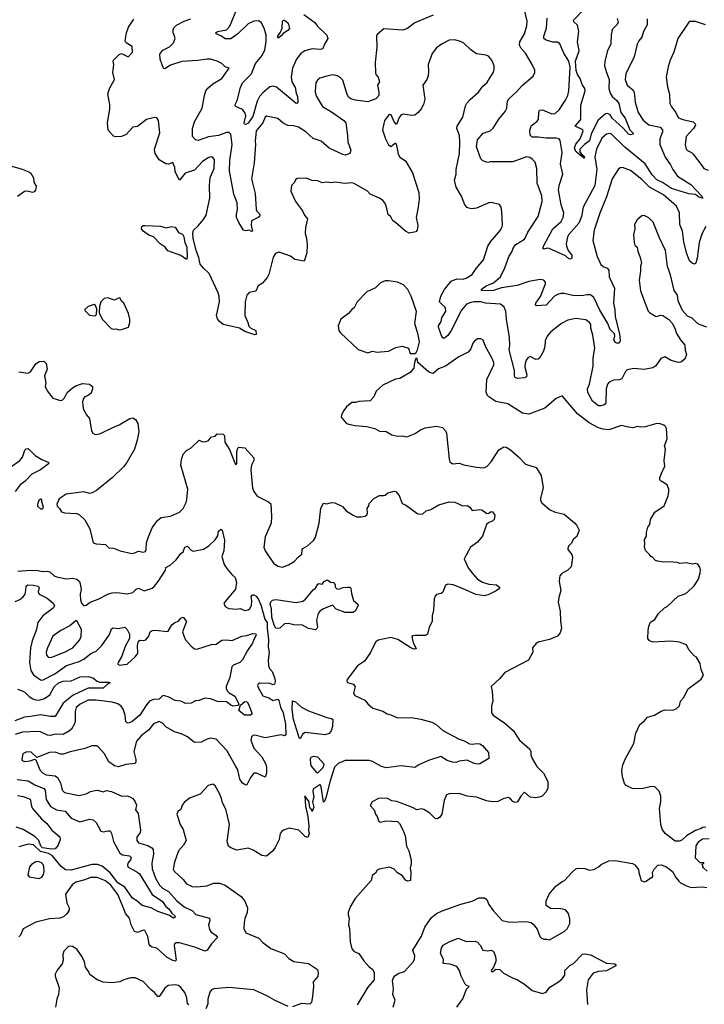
# Model space of a CAD drawing. Extents: x 2133461 to 2293071, y 753526 to 916327.
# Tile 76 of 256: x 2152894 to 2158892, y 823379 to 832009. Entities that reach past the tile are written whole.
import ezdxf

# ---------------------------------------------------------------- set-up
doc = ezdxf.new("R2010")
doc.units = 0

msp = doc.modelspace()

# ---------------------------------------------------------------- linework, layer by layer
at = {"layer": '0CON10XD'}
for points in [[(2155384.5, 832055), (2155480, 831985), (2155501.7, 831951.7), (2155585, 831872.9), (2155593.5, 831845), (2155562.9, 831795), (2155550, 831755), (2155525, 831746.7), (2155455, 831754.5), (2155393, 831737), (2155357.8, 831712.2), (2155317.6, 831662.4), (2155284.6, 831585.4), (2155271.1, 831505), (2155278.9, 831465), (2155306.7, 831415), (2155316.7, 831365), (2155326.7, 831335), (2155329.5, 831285), (2155325, 831276), (2155315, 831273.3), (2155145, 831416.9), (2155115, 831427.1), (2155085, 831420.6), (2155025, 831369.1), (2154995, 831334.6), (2154975.5, 831294.5), (2154935, 831161.8), (2154895, 831101.8), (2154875, 831090), (2154862.6, 831092.6), (2154860.5, 831105), (2154874.5, 831165), (2154866.9, 831195), (2154845, 831220.6), (2154788.3, 831248.3), (2154781.2, 831255), (2154782, 831265), (2154800.3, 831299.7), (2154828.2, 831415), (2154845, 831454.4), (2154924.3, 831535.7), (2154959, 831625), (2155018.3, 831695), (2155041.5, 831745), (2155053.2, 831816.8), (2155053.4, 831873.4), (2155034.6, 831934.6), (2155008.6, 831985), (2154985, 831998.9), (2154945, 831997.1), (2154895, 831973.1), (2154805, 831883.8), (2154745, 831841.8), (2154695, 831840.6), (2154662, 831865), (2154616.2, 831885), (2154611.2, 831895), (2154627.5, 831905), (2154705, 831918.9), (2154735, 831950.8), (2154803.3, 832115)], [(2158107.5, 829235), (2158105.5, 829255.5), (2158067.5, 829295), (2158045.9, 829345.9), (2157975, 829464.4), (2157925.2, 829575.2), (2157895, 829596.9), (2157865, 829598.1), (2157815, 829587.5), (2157739.3, 829590.7), (2157665, 829610.4), (2157635, 829608.2), (2157605, 829600.7), (2157578.9, 829585), (2157505, 829507.5), (2157422.5, 829502.5), (2157412.7, 829512.7), (2157416, 829525), (2157457.5, 829582.5), (2157500.8, 829695), (2157499.4, 829709.4), (2157486.7, 829725), (2157455, 829730.6), (2157353.8, 829715), (2157251.2, 829678.8), (2157115, 829659.6), (2157045, 829634.2), (2156971.7, 829631.7), (2156943.3, 829635), (2156938, 829645), (2156981.4, 829675), (2157046.2, 829703.8), (2157105, 829754.6), (2157145, 829834.5), (2157178, 829932), (2157205, 829973.5), (2157218.8, 830011.2), (2157240, 830040), (2157315.6, 830085), (2157323.3, 830095), (2157344.6, 830145.4), (2157436.9, 830285), (2157471.4, 830415), (2157468.6, 830465), (2157427, 830577), (2157424.2, 830705), (2157409.1, 830759.1), (2157385, 830788), (2157362.1, 830802.1), (2157335, 830808.1), (2157215, 830762.2), (2157015, 830762.9), (2156995, 830757.5), (2156975, 830762.5), (2156952.7, 830772.7), (2156935, 830790), (2156895.7, 830894.3), (2156905.6, 830955), (2156955, 831013.8), (2157014.5, 831035.5), (2157041.1, 831058.9), (2157092.7, 831137.3), (2157147.8, 831205), (2157161.1, 831235), (2157168.1, 831295), (2157180, 831315), (2157249.8, 831380.2), (2157295, 831432.9), (2157393.8, 831515), (2157408, 831545), (2157405.7, 831565.7), (2157384.3, 831615), (2157325.4, 831715.4), (2157286.2, 831756.2), (2157273.5, 831785), (2157276.5, 831815), (2157315, 831886), (2157337.3, 831955), (2157339.1, 831995), (2157315.5, 832094.5)], [(2158128, 832018), (2158135.6, 831985), (2158125.8, 831965), (2158085, 831923.3), (2158074.4, 831875), (2158072, 831798), (2158042.5, 831735), (2158019.1, 831645), (2158017.7, 831605), (2158035.6, 831545.6), (2158058.6, 831485), (2158055.9, 831405), (2158066.4, 831366.4), (2158085.9, 831335.9), (2158125, 831299.4), (2158141.5, 831275), (2158160.9, 831195), (2158197.5, 831145), (2158237.8, 831045), (2158268, 831015), (2158267.5, 831005), (2158245, 831000.4), (2158228.9, 831005), (2158179.5, 831059.5), (2158085.9, 831145), (2158065.5, 831175.5), (2158045, 831185.8), (2158025, 831184.5), (2157962.4, 831127.6), (2157901.5, 831008.5), (2157885, 830948.3), (2157841.1, 830915), (2157802, 830875), (2157801.4, 830851.4), (2157812, 830832), (2157837.5, 830815), (2157841.2, 830805), (2157835, 830796.7), (2157765, 830854.5), (2157755.4, 830885), (2157765, 830917.8), (2157805.4, 830965), (2157820.8, 831009.2), (2157831.4, 831035), (2157826.2, 831045), (2157760, 831075), (2157811.4, 831135), (2157811.4, 831258.6), (2157849.3, 831385), (2157844.7, 831405), (2157821.1, 831441.1), (2157805, 831493.8), (2157780.1, 831530.1), (2157767.8, 831565), (2157762.4, 831645), (2157794.7, 831734.7), (2157779.7, 831815), (2157791.4, 831905), (2157780.6, 831960.6), (2157749.6, 831989.6), (2157745.5, 832005), (2157832.6, 832095)], [(2158915, 829313.3), (2158855, 829333.8), (2158829.5, 829349.5), (2158785, 829393.8), (2158745, 829410), (2158701.1, 829461.1), (2158663.8, 829545), (2158656, 829595), (2158628.8, 829635), (2158596.4, 829773.6), (2158568, 829845), (2158552.5, 829985), (2158495, 830103.3), (2158443.8, 830235), (2158405, 830273.3), (2158365, 830293.3), (2158345, 830290), (2158304.1, 830255.9), (2158281.2, 830215), (2158283.8, 830175), (2158270.8, 830125), (2158276.2, 830055), (2158284.2, 830034.2), (2158303.9, 830013.9), (2158308.8, 829978.8), (2158328.8, 829925), (2158342.5, 829875), (2158332.3, 829847.7), (2158333.9, 829806.1), (2158322, 829725), (2158332.3, 829632.3), (2158400, 829455), (2158411.7, 829441.7), (2158465, 829410), (2158475, 829407.5), (2158505, 829420), (2158527.7, 829417.7), (2158580.5, 829380.5), (2158609.7, 829349.7), (2158634.2, 829305), (2158649.1, 829259.1), (2158683.2, 829203.2), (2158722, 829155), (2158723.6, 829113.6), (2158736.7, 829075), (2158720, 829035), (2158685, 829006.2), (2158665, 829004), (2158601.2, 829021.2), (2158545, 829053.8), (2158511.7, 829038.3), (2158466, 828975), (2158442.1, 828957.9), (2158365, 828942.2), (2158275, 828950.6), (2158215, 828938.8), (2158200, 828925), (2158167.9, 828862.1), (2158145, 828852.5), (2158095, 828848.6), (2158058.3, 828831.7), (2158043.1, 828815), (2158030.5, 828775), (2158028.1, 828651.9), (2158015, 828634.4), (2157985, 828624.4), (2157965, 828625.6), (2157911.4, 828665), (2157870.8, 828740.8), (2157868.2, 828775), (2157884.6, 828815), (2157916.6, 828973.4), (2157916.8, 829045), (2157931.5, 829131.5), (2157914.4, 829245), (2157896.9, 829305), (2157896.2, 829336.2), (2157885.7, 829355), (2157855, 829378.6), (2157765, 829391.4), (2157695, 829375.7), (2157642, 829345), (2157547.6, 829272.4), (2157514.5, 829235.5), (2157497.8, 829195), (2157494.5, 829145), (2157482.7, 829105), (2157448, 829042), (2157435, 829032.9), (2157415, 829031.9), (2157365, 829055.7), (2157345, 829044.4), (2157331.5, 829025), (2157321.3, 828995), (2157320.7, 828965), (2157337.5, 828895), (2157332.5, 828877.5), (2157315, 828869.2), (2157255, 828864.4), (2157235, 828874), (2157228.6, 828885), (2157228.2, 828935), (2157182.3, 829115), (2157187.6, 829155), (2157185.4, 829225), (2157158.5, 829385), (2157154.3, 829455), (2157139.1, 829489.1), (2157106.2, 829515), (2156975, 829523.6), (2156935, 829535.4), (2156875, 829536.2), (2156845, 829531.2), (2156807.5, 829515), (2156765, 829463.1), (2156675, 829284), (2156645, 829241.2), (2156615, 829218.8), (2156605, 829218.8), (2156592.1, 829232.1), (2156562.5, 829315), (2156563.2, 829326.8), (2156585.7, 829365), (2156593.1, 829395), (2156626.7, 829455), (2156623.1, 829485), (2156572.9, 829535), (2156582.9, 829585), (2156614.5, 829645), (2156675, 829716.7), (2156725, 829736.7), (2156775, 829735.6), (2156805, 829743.6), (2156857.5, 829775), (2156892.6, 829827.4), (2156957.5, 829905), (2156995.7, 830025), (2157018.9, 830061.1), (2157105.7, 830165), (2157121.4, 830195), (2157124.1, 830214.1), (2157119.2, 830325), (2157111.2, 830365), (2157098, 830388), (2157025, 830406.2), (2157005, 830403.8), (2156895, 830358), (2156855, 830352), (2156828.3, 830358.3), (2156814.2, 830364.2), (2156795, 830386.7), (2156765, 830462.5), (2156718.8, 830541.2), (2156702.3, 830602.3), (2156716.3, 830653.7), (2156718.9, 830695), (2156745.5, 830835), (2156750, 830935), (2156745.6, 830995), (2156724.2, 831055), (2156726, 831075), (2156775.7, 831155), (2156800, 831255), (2156811.4, 831278.6), (2156839.3, 831310.7), (2156914, 831375), (2156950, 831425), (2156985.7, 831455), (2157045, 831550), (2157051.4, 831575), (2157050, 831605), (2157031.2, 831655), (2157000.7, 831690.7), (2156979.3, 831699.3), (2156895, 831711.2), (2156845, 831743.8), (2156785, 831802), (2156755, 831819.2), (2156705, 831832.9), (2156655, 831828.1), (2156595, 831796.7), (2156545, 831761.4), (2156507.9, 831712.1), (2156472, 831615), (2156476.2, 831555), (2156472.3, 831517.7), (2156460, 831485), (2156425.6, 831434.4), (2156442.7, 831312.7), (2156431.4, 831265), (2156410.9, 831229.1), (2156384.4, 831195.6), (2156355, 831172), (2156325, 831170), (2156255, 831181.2), (2156235, 831176.2), (2156217, 831153), (2156195, 831090), (2156174.3, 831115), (2156147.1, 831175), (2156135, 831179.2), (2156126.7, 831175), (2156091.2, 831125), (2156072, 831045), (2156097.5, 830965), (2156125, 830913.3), (2156145, 830896.7), (2156185, 830930), (2156195, 830910), (2156209.1, 830829.1), (2156224.5, 830804.5), (2156272.4, 830772.4), (2156336.3, 830666.3), (2156390, 830495), (2156392.9, 830435), (2156384.2, 830365.8), (2156366.7, 830275), (2156382.5, 830205), (2156377, 830163), (2156365, 830150), (2156305, 830137.5), (2156272.5, 830155), (2156185, 830232.5), (2156163.3, 830245), (2156145, 830282.5), (2156122.1, 830302.1), (2156105, 830377.5), (2156093.3, 830405), (2156076.7, 830425), (2156045.6, 830445.6), (2155965, 830480), (2155940, 830505), (2155825, 830574), (2155805, 830579.2), (2155746.1, 830573.9), (2155655, 830586.2), (2155625, 830580), (2155585, 830583.8), (2155545, 830578.8), (2155505, 830598), (2155455, 830598.8), (2155405, 830618.8), (2155325, 830616.2), (2155312.3, 830607.7), (2155295, 830577.5), (2155274.1, 830555.9), (2155268.8, 830505), (2155310, 830415), (2155372.3, 830332.3), (2155390, 830295), (2155416.2, 830265), (2155396.4, 830186.4), (2155394, 830135), (2155405.8, 830095), (2155413.1, 830035), (2155410, 829965), (2155385, 829893.3), (2155305, 829907.5), (2155265, 829936), (2155175, 829968.8), (2155155, 829968), (2155135, 829958.8), (2155115, 829927.5), (2155075.8, 829775), (2155061.7, 829748.3), (2155020.9, 829699.1), (2154984.5, 829675.5), (2154961.7, 829628.3), (2154903, 829617), (2154884.5, 829595.5), (2154870, 829535), (2154866.2, 829415), (2154893.8, 829355), (2154901.7, 829321.7), (2154917.5, 829305), (2154962.5, 829285), (2154965, 829250), (2154955, 829247.5), (2154866.1, 829276.1), (2154820, 829305), (2154677.7, 829337.7), (2154643.8, 829365), (2154627.3, 829387.3), (2154618, 829415), (2154642.9, 829535), (2154641.1, 829585), (2154633.1, 829615), (2154554.4, 829784.4), (2154505, 829830), (2154475, 829867.5), (2154463.8, 829925), (2154439.3, 829985), (2154413.1, 830095), (2154409.3, 830135), (2154417.1, 830162.9), (2154455, 830198), (2154505, 830258), (2154527.1, 830295), (2154560.6, 830445), (2154555.7, 830555), (2154562.5, 830625), (2154596.2, 830705), (2154600.8, 830785), (2154584.1, 830804.1), (2154565, 830805.8), (2154545, 830797.5), (2154494, 830765), (2154425, 830690), (2154342.5, 830665), (2154295, 830603.3), (2154256.1, 830676.1), (2154252, 830715), (2154235, 830756.7), (2154196.2, 830743.8), (2154175, 830746.2), (2154115, 830781.2), (2154079.2, 830835), (2154076, 830875), (2154122.3, 831017.7), (2154110.6, 831125), (2154095, 831148), (2154075, 831152), (2154004.6, 831135.4), (2153925, 831072.5), (2153885, 831068.5), (2153827, 831003), (2153785, 830985.7), (2153735, 830982.5), (2153715, 830988), (2153669.7, 831039.7), (2153661.9, 831105), (2153682.9, 831225), (2153684.4, 831265), (2153667, 831357), (2153679.4, 831405), (2153724.2, 831485), (2153711.1, 831545), (2153717.6, 831617.6), (2153713.9, 831646.1), (2153716.2, 831655), (2153765, 831704.2), (2153785, 831711.9), (2153845, 831682.5), (2153881.2, 831725), (2153878.8, 831775), (2153826.2, 831805), (2153817.5, 831825), (2153830, 831895), (2153846.1, 831943.9), (2153895, 832012.5)], [(2156515, 832050), (2156355, 831981.4), (2156285, 831929.4), (2156251.5, 831918.5), (2156085, 831928.8), (2156025, 831880), (2156020, 831865), (2156022.7, 831767.3), (2156008, 831635), (2156010, 831545), (2156015, 831528), (2156035.6, 831505), (2156045.7, 831465), (2156029.4, 831435), (2156040.7, 831375), (2156039.2, 831350.8), (2156033.3, 831335), (2156014.7, 831315.3), (2155945, 831290.5), (2155835, 831302.7), (2155794.1, 831314.1), (2155777.7, 831327.7), (2155763.5, 831353.5), (2155725, 831478.6), (2155705, 831500.6), (2155675, 831516.7), (2155635, 831524.3), (2155595, 831517.1), (2155524.4, 831495.6), (2155502.1, 831477.9), (2155489.4, 831455), (2155484.5, 831425.5), (2155482.5, 831375), (2155493.5, 831335), (2155547, 831247), (2155625, 831200.8), (2155735, 831125.7), (2155750, 831105), (2155766.9, 830995), (2155767.9, 830937.9), (2155794, 830865), (2155785, 830836.7), (2155747.1, 830822.9), (2155725, 830828.6), (2155605, 830883.1), (2155535, 830943.3), (2155465, 830968), (2155400.5, 831025), (2155335, 831066.2), (2155295, 831078.5), (2155242.6, 831082.6), (2155202, 831102), (2155155, 831142), (2155055, 831162.9), (2155044.4, 831155), (2155022.5, 831105), (2154965.7, 831034.3), (2154955.8, 830945), (2154960, 830915), (2154947.5, 830755), (2154925.5, 830614.5), (2154955.5, 830485), (2154966.2, 830345), (2154971.2, 830331.2), (2154998.8, 830305), (2154998.8, 830295), (2154995, 830283.3), (2154982.5, 830275), (2154923.3, 830245), (2154921.5, 830205), (2154932.5, 830155), (2154925, 830151.2), (2154905, 830164), (2154875, 830158.1), (2154856, 830165), (2154812.3, 830232.3), (2154794, 830275), (2154792, 830305), (2154802, 830345), (2154799.2, 830405), (2154770.4, 830480.4), (2154732.5, 830685), (2154734.3, 830775), (2154756.3, 830915), (2154744.6, 831004.6), (2154729.2, 831019.2), (2154705, 831019.2), (2154635.9, 830994.1), (2154547.6, 830982.4), (2154458.8, 830948.8), (2154433.8, 830955), (2154408.6, 830985), (2154407.8, 831055), (2154425.4, 831114.6), (2154492.9, 831235), (2154511.9, 831345), (2154525.7, 831385), (2154541.8, 831408.2), (2154585, 831447.5), (2154665, 831493.8), (2154730, 831585), (2154695, 831596.7), (2154664.1, 831624.1), (2154625, 831646), (2154565, 831662), (2154535, 831662.5), (2154455, 831651.1), (2154315, 831643.1), (2154215, 831611.5), (2154165, 831577.5), (2154155, 831581.2), (2154125, 831663.8), (2154122.6, 831707.4), (2154148.7, 831741.3), (2154205, 831770), (2154242, 831805), (2154256, 831845), (2154247, 831873), (2154239.2, 831895), (2154238.8, 831921.2), (2154245, 831936.7), (2154268.3, 831961.7), (2154335, 831996), (2154394.3, 832015.7)], [(2155155, 831850), (2155154, 831865), (2155180, 831900), (2155194.2, 831935), (2155197.5, 831995), (2155204, 832005), (2155215, 832004.2), (2155245, 831978), (2155258, 831932), (2155244, 831915), (2155201.1, 831888.9), (2155185, 831866.2), (2155165, 831851.2), (2155155, 831850)], [(2158392.4, 832017.6), (2158390.6, 831965), (2158360, 831905), (2158345.7, 831855), (2158317.4, 831822.6), (2158304.5, 831795.5), (2158277.8, 831682.2), (2158204.2, 831535), (2158198.6, 831485), (2158216, 831435), (2158264.3, 831395), (2158276.9, 831375), (2158285.5, 831285), (2158313.1, 831195), (2158355, 831128.6), (2158405, 831086.5), (2158505, 831067.8), (2158525.6, 831045), (2158526.9, 831025), (2158502.9, 830965), (2158502.9, 830915), (2158547.9, 830805), (2158596.2, 830736.2), (2158615.9, 830695.9), (2158657.5, 830637.5), (2158775, 830564.4), (2158865.7, 830465), (2158880, 830445), (2158875, 830443.8), (2158844.4, 830454.4), (2158815.8, 830475.8), (2158755.8, 830484.2), (2158605, 830530.6), (2158525, 830582.9), (2158475, 830604), (2158435, 830650.7), (2158374.8, 830744.8), (2158195, 830891.8), (2158075, 831010), (2158055, 831011.9), (2158035, 831004.4), (2157995, 830970), (2157945.9, 830875), (2157932.9, 830807.1), (2157949.1, 830695), (2157932.9, 830557.1), (2157830.8, 830365), (2157816.4, 830283.6), (2157793.8, 830226.2), (2157704, 830125), (2157694.2, 830105), (2157682, 830045), (2157683.8, 830025), (2157699.2, 829985), (2157731.9, 829945), (2157732.3, 829917.7), (2157715, 829910.8), (2157705, 829913.8), (2157675, 829939.2), (2157532.3, 830002.3), (2157515, 830005.8), (2157485, 829998), (2157478, 830005), (2157485, 830030), (2157565.4, 830175), (2157638.4, 830241.6), (2157655.5, 830275), (2157661.8, 830315), (2157639.1, 830385), (2157613.1, 830516.9), (2157621.8, 830565), (2157651.8, 830655), (2157632.5, 830745), (2157647.5, 830845), (2157630.3, 830950.3), (2157618.8, 830965), (2157595, 830970.5), (2157505, 830969.6), (2157435, 830980), (2157385, 830979.4), (2157367.2, 830997.1), (2157362.8, 831037.2), (2157375, 831079.4), (2157425, 831115.6), (2157438.5, 831135), (2157440.6, 831195), (2157448.8, 831215), (2157475, 831220), (2157555, 831184.5), (2157585, 831188.2), (2157619.9, 831220.1), (2157675.4, 831305), (2157696.1, 831345), (2157705.4, 831385), (2157717.8, 831592.2), (2157705.6, 831645.6), (2157660, 831715), (2157625, 831798), (2157605, 831811.9), (2157565, 831812.5), (2157505, 831830), (2157487.1, 831845), (2157484.4, 831865), (2157510.4, 831935), (2157515, 832023.3)], [(2158903.2, 831963.2), (2158815, 831991.9), (2158766, 831994), (2158755, 831986.7), (2158660.8, 831845), (2158624, 831725), (2158592, 831655), (2158574.2, 831595), (2158558.8, 831505), (2158569.1, 831419.1), (2158585.7, 831355), (2158589.2, 831275), (2158604.2, 831245), (2158635.4, 831205.4), (2158665, 831150), (2158705, 831134.5), (2158794.6, 831114.6), (2158812.9, 831095), (2158814.3, 831085), (2158797.1, 831055), (2158731.4, 830985), (2158722.7, 830912.7), (2158734, 830875), (2158743.2, 830863.2), (2158780, 830845), (2158795, 830830), (2158869.7, 830729.7), (2158886.7, 830705), (2158925, 830690)], [(2152805, 830731.2), (2152915, 830698), (2152975, 830676), (2152990, 830665), (2153013.8, 830623.8), (2153016.7, 830585), (2153039.3, 830549.3), (2153033.3, 830515), (2153020.7, 830499.3), (2153005, 830493.3), (2152965, 830506), (2152935, 830503.8), (2152875, 830458)], [(2158905.8, 830195), (2158873.4, 830136.6), (2158845.4, 830055), (2158829.8, 829920.2), (2158818, 829875), (2158805, 829866.7), (2158785, 829873.8), (2158760.6, 829895), (2158734.6, 829965), (2158711.3, 830061.3), (2158699.6, 830155), (2158676.2, 830215), (2158675.5, 830315), (2158648.9, 830375), (2158535, 830474.1), (2158410.5, 830540.5), (2158345, 830609.5), (2158245, 830685.8), (2158175, 830714), (2158155, 830711.2), (2158136.2, 830695), (2158085.7, 830615), (2158034.4, 830455), (2157977, 830313), (2157928.2, 830165), (2157915.6, 830075), (2157952.1, 829932.1), (2157985, 829864.4), (2158005, 829846.5), (2158040.7, 829830.7), (2158054.3, 829815), (2158057.3, 829755), (2158105.7, 829655.8), (2158096.9, 829525), (2158108.5, 829465), (2158111.5, 829405), (2158149.6, 829255), (2158154.4, 829195), (2158145, 829174.5), (2158125, 829172.7), (2158110.9, 829180.9), (2158100, 829205), (2158107.5, 829235)], [(2154355, 829907.5), (2154305, 829941.2), (2154192.7, 829982.7), (2154167.5, 830015), (2154125, 830043.3), (2154066.7, 830105), (2154025, 830119.2), (2153975, 830156.2), (2153960, 830175), (2153963.3, 830195), (2153976.1, 830203.9), (2153994.1, 830205.9), (2154128.3, 830198.3), (2154176.1, 830183.9), (2154225, 830197.5), (2154255, 830191.2), (2154283.8, 830145), (2154318.8, 830128.8), (2154332.1, 830105), (2154340.5, 830055), (2154359.3, 830015), (2154362, 829925), (2154355, 829907.5)], [(2156355, 829082.5), (2156368.3, 829091.7), (2156378.8, 829115), (2156395.6, 829185), (2156385, 829246.7), (2156354.4, 829345), (2156370.9, 829450.9), (2156323.9, 829586.1), (2156294.2, 829645), (2156256.7, 829685), (2156205, 829707.5), (2156125, 829720), (2156095, 829720), (2156055, 829703.3), (2156010, 829660), (2155935, 829623.3), (2155851.2, 829535), (2155825, 829483.3), (2155805, 829470), (2155775, 829433.3), (2155707, 829383), (2155682.5, 829325), (2155690, 829285), (2155703.3, 829265), (2155859.5, 829119.5), (2155945, 829089.4), (2155985, 829103.8), (2156025, 829094), (2156055, 829097.5), (2156125.8, 829104.2), (2156190, 829135), (2156245, 829146.2), (2156299.3, 829129.3), (2156315, 829082.5), (2156355, 829082.5)], [(2153765, 829290), (2153785, 829292.5), (2153846.4, 829313.6), (2153858.8, 829355), (2153858.6, 829385), (2153845.7, 829435), (2153806.2, 829525), (2153785, 829542.5), (2153775, 829568.8), (2153765, 829572), (2153725, 829550), (2153665, 829570), (2153633.9, 829566.1), (2153605, 829537.5), (2153593.3, 829495), (2153590.7, 829440.7), (2153616.2, 829385), (2153693.9, 829303.9), (2153715, 829297.5), (2153735, 829300), (2153765, 829290)], [(2153555, 829412.5), (2153567.5, 829425), (2153570, 829475), (2153556.7, 829505), (2153545, 829513.3), (2153495, 829496.7), (2153465, 829470), (2153465, 829460), (2153505, 829420), (2153555, 829412.5)], [(2158905, 824933.3), (2158875, 824930), (2158865, 824920), (2158815, 824902.5), (2158735, 824856.7), (2158695, 824816.7), (2158670.7, 824809.3), (2158635, 824810), (2158548.8, 824875), (2158521.2, 824915), (2158511.2, 824955), (2158500, 825095), (2158511.2, 825155), (2158510, 825205), (2158496.4, 825246.4), (2158455, 825287.5), (2158413.9, 825286.1), (2158355, 825270), (2158275, 825266.7), (2158255, 825273.3), (2158207, 825297), (2158193.3, 825315), (2158173.6, 825373.6), (2158170, 825425), (2158177.5, 825477.5), (2158200, 825535), (2158273.8, 825665), (2158292.9, 825755), (2158326.8, 825833.2), (2158365, 825862), (2158394.5, 825895.5), (2158455, 825912.9), (2158515, 825949.2), (2158545, 825960), (2158615, 825956.9), (2158645, 825968), (2158673.3, 825995), (2158683.8, 826035), (2158708, 826065), (2158749.2, 826145), (2158865, 826230), (2158883.8, 826265), (2158863.8, 826315), (2158856.7, 826365), (2158823, 826423), (2158802.5, 826435), (2158756.7, 826485), (2158735, 826528.8), (2158675, 826552.5), (2158595, 826561.4), (2158445, 826554.4), (2158412.5, 826565), (2158397.5, 826585), (2158398.8, 826655), (2158406.2, 826695), (2158421.2, 826728.8), (2158457.7, 826752.3), (2158491.2, 826805), (2158543.3, 826855), (2158565, 826866.7), (2158663.8, 826956.2), (2158715, 826973.8), (2158740.5, 826989.5), (2158801.7, 827048.3), (2158840, 827105), (2158855, 827160), (2158857.5, 827185), (2158851.7, 827211.7), (2158835, 827237.5), (2158815, 827242.5), (2158785, 827237.5), (2158735, 827247.5), (2158677, 827243), (2158655, 827252.5), (2158585, 827257.5), (2158535, 827253.3), (2158483, 827263), (2158465, 827270), (2158435, 827300), (2158425, 827300), (2158410, 827325), (2158376.4, 827356.4), (2158366.7, 827385), (2158371.2, 827415), (2158367, 827453), (2158386.4, 827483.6), (2158386.7, 827515), (2158398.3, 827561.7), (2158413.8, 827585), (2158421.2, 827628.8), (2158458.3, 827691.7), (2158540.7, 827749.3), (2158573.8, 827835), (2158581.2, 827875), (2158582, 827895), (2158565, 827933.3), (2158513, 827963), (2158502.5, 827975), (2158502.5, 827995), (2158513.3, 828025), (2158546.7, 828095), (2158540, 828145), (2158552.5, 828245), (2158542.5, 828275), (2158566.4, 828336.4), (2158560, 828425), (2158552.5, 828445), (2158536.1, 828456.1), (2158505, 828466.7), (2158475, 828468.8), (2158375, 828441.2), (2158335, 828438), (2158305, 828443.8), (2158265, 828431.2), (2158211.7, 828441.7), (2158165, 828451.4), (2158054.5, 828415.5), (2158005, 828419.2), (2157965, 828432.7), (2157884.3, 828475), (2157780, 828555), (2157645, 828713.3), (2157595, 828690), (2157495, 828604.3), (2157355, 828552.3), (2157299.4, 828559.4), (2157171.5, 828641.5), (2157064, 828664), (2157005, 828702.5), (2156993.1, 828715), (2156981.8, 828745), (2156986.5, 828855), (2157046.8, 828983.2), (2157047.1, 829005), (2157031.4, 829045), (2156974, 829145), (2156955, 829200), (2156935, 829213.3), (2156905, 829212.5), (2156878.3, 829191.7), (2156864, 829175), (2156845, 829123.3), (2156823.8, 829095), (2156741.2, 829055), (2156625, 828972.9), (2156562.4, 828947.6), (2156515, 828908), (2156485, 828917.5), (2156452.6, 828942.6), (2156382.5, 829005), (2156375, 829040), (2156365, 829040), (2156352.5, 829005), (2156346.7, 828955), (2156315, 828917.5), (2156225, 828864), (2156185, 828858), (2156075, 828806.7), (2156017.7, 828752.3), (2155996.7, 828705), (2155965, 828667.5), (2155865, 828663.3), (2155836.1, 828653.9), (2155805, 828652.5), (2155757.5, 828615), (2155732.5, 828585), (2155713, 828547), (2155710, 828525), (2155755, 828472.5), (2155775, 828463.8), (2155831.7, 828451.7), (2155935, 828443.3), (2156005, 828426.2), (2156045, 828403.3), (2156105, 828399.2), (2156155, 828371.2), (2156205, 828358), (2156245, 828360.8), (2156285, 828352), (2156357.9, 828382.1), (2156406.7, 828415), (2156445, 828430.8), (2156545, 828445.5), (2156597.5, 828435), (2156625, 828406.7), (2156634, 828385), (2156657, 828157), (2156662.5, 828135), (2156685, 828117.5), (2156745, 828122), (2156785, 828108), (2156895, 828085.8), (2156958.8, 828081.2), (2156985, 828094), (2157025.8, 828135), (2157091.1, 828238.9), (2157135, 828265.8), (2157155, 828262), (2157195, 828239.4), (2157265, 828178.6), (2157325, 828114), (2157418.8, 828085), (2157462, 828015), (2157481.2, 827905), (2157455.9, 827814.1), (2157456, 827795), (2157468, 827775), (2157535, 827715.8), (2157585, 827694.2), (2157665, 827674), (2157755, 827600), (2157776, 827575), (2157796.2, 827535), (2157775, 827480), (2157746.7, 827455), (2157725, 827417.5), (2157703.3, 827395), (2157696.7, 827375), (2157696.7, 827365), (2157731.2, 827321.2), (2157738, 827295), (2157724, 827215), (2157695, 827183.8), (2157643.3, 827155), (2157626.2, 827135), (2157622.3, 827117.7), (2157620, 827085), (2157634, 827005), (2157615.8, 826944.2), (2157611.4, 826905), (2157628.6, 826825), (2157630.8, 826735), (2157640, 826675), (2157630, 826635), (2157606.7, 826605), (2157535, 826577.5), (2157435, 826553.3), (2157415, 826540), (2157386.2, 826505), (2157390, 826465), (2157352.5, 826395), (2157143.9, 826286.1), (2157097.7, 826232.3), (2157023.3, 826165), (2157033.3, 826125), (2157040, 826035), (2157026.7, 825995), (2157026.7, 825935), (2157043.3, 825915), (2157144, 825844), (2157218.1, 825778.1), (2157272.9, 825695), (2157363.8, 825615), (2157371.2, 825595), (2157371.2, 825565), (2157385, 825532.5), (2157425, 825462.5), (2157484.1, 825404.1), (2157520.9, 825330.9), (2157521.4, 825275), (2157507, 825243), (2157470, 825205), (2157445, 825193.5), (2157415, 825188.9), (2157367.5, 825195), (2157315, 825237.5), (2157283.3, 825205), (2157255.9, 825154.1), (2157235, 825146.7), (2157215, 825156.7), (2157195, 825181.2), (2157175, 825192), (2157135, 825184.2), (2157081.7, 825158.3), (2157035, 825152.7), (2156982.8, 825162.8), (2156895, 825195.5), (2156815, 825204.5), (2156745, 825226.5), (2156655, 825223.3), (2156632.5, 825215), (2156613.8, 825165), (2156590.8, 825045), (2156575, 825018.8), (2156555, 825004), (2156535, 825008), (2156486, 825055), (2156435, 825087.5), (2156415, 825092.5), (2156373, 825083), (2156335, 825104.3), (2156197.3, 825157.3), (2156155, 825164), (2156115, 825182), (2156065, 825186.7), (2156037, 825183), (2155982.5, 825155), (2155963, 825123), (2156000, 825085), (2156010, 825045), (2156026.7, 825025), (2156040.5, 824980.5), (2156055, 824976.2), (2156105, 824986.7), (2156205, 824982.5), (2156222.5, 824965), (2156253.6, 824903.6), (2156271.2, 824855), (2156284, 824765), (2156302, 824725), (2156322.5, 824645), (2156324, 824605), (2156313.8, 824575), (2156320, 824535), (2156317.5, 824465), (2156295, 824457.5), (2156275, 824467.5), (2156246.4, 824506.4), (2156202.7, 824532.7), (2156175, 824563.8), (2156135, 824581.2), (2156042.5, 824565), (2156026.7, 824555), (2156011.2, 824528.8), (2155982.3, 824507.7), (2155973.3, 824465), (2155834.2, 824305.8), (2155788, 824235), (2155772, 824185), (2155770.8, 824165), (2155780, 824135), (2155774.2, 824075), (2155784, 824045), (2155788.3, 823928.3), (2155804.3, 823864.3), (2155825, 823843.3), (2155865, 823823.3), (2155909.7, 823759.7), (2155955, 823708.8), (2155986.7, 823685), (2155998.8, 823655), (2156000, 823595), (2155945, 823530), (2155850, 823375)], [(2152885, 828922), (2152968.3, 828911.7), (2152987.3, 828922.7), (2153035, 828993.3), (2153065, 829012.5), (2153105, 829016.7), (2153127, 828997), (2153133.8, 828945), (2153111.2, 828888.8), (2153122, 828825), (2153118, 828795), (2153135, 828756.2), (2153185, 828691.2), (2153252.3, 828672.3), (2153266.7, 828675), (2153287.5, 828695), (2153309.7, 828740.3), (2153357.6, 828782.4), (2153385, 828800.8), (2153445, 828821.2), (2153504.1, 828814.1), (2153531.2, 828795), (2153532, 828775), (2153519.2, 828735), (2153487.4, 828712.6), (2153465, 828704.2), (2153452, 828688), (2153445, 828660), (2153445.6, 828625), (2153453.8, 828593.8), (2153478.8, 828545), (2153503.9, 828513.9), (2153522.5, 828405), (2153535, 828383.8), (2153555, 828372.5), (2153595, 828380), (2153715, 828439.1), (2153765, 828457.1), (2153860, 828515), (2153885, 828520), (2153907.5, 828505), (2153929.3, 828469.3), (2153936.1, 828396.1), (2153924, 828325), (2153898.8, 828245), (2153832, 828128), (2153806.2, 828093.8), (2153705, 827994.3), (2153566.5, 827883.5), (2153528.2, 827861.8), (2153505, 827856.4), (2153455, 827871.2), (2153300.7, 827850.7), (2153239.3, 827810.7), (2153218.3, 827761.7), (2153222.5, 827745), (2153242.5, 827725), (2153260, 827695), (2153286.4, 827686.4), (2153395, 827680.6), (2153419.1, 827669.1), (2153465, 827626.7), (2153507.7, 827547.7), (2153538, 827425), (2153565, 827414.4), (2153645, 827408.8), (2153675, 827380), (2153715, 827376), (2153774.4, 827354.4), (2153875, 827330.6), (2153895, 827332.9), (2153935, 827350.8), (2153975, 827342.9), (2153995, 827348.8), (2154002, 827365), (2154005.6, 827425), (2154023.4, 827476.6), (2154055.5, 827554.5), (2154099.7, 827620.3), (2154134.4, 827645.6), (2154215, 827658.9), (2154295, 827694), (2154326, 827725), (2154353.2, 827776.8), (2154359.2, 827805), (2154365.6, 827895), (2154305.8, 828104.2), (2154310.8, 828155), (2154325, 828200), (2154355.7, 828234.3), (2154395, 828257.5), (2154465, 828322.5), (2154495, 828310), (2154525, 828311.2), (2154545, 828318.8), (2154575, 828352.5), (2154605, 828360), (2154625, 828380), (2154675, 828377.5), (2154686.7, 828365), (2154691.2, 828305), (2154731.7, 828241.7), (2154785, 828110), (2154796.7, 828115), (2154795.8, 828225), (2154805, 828252.5), (2154815, 828261.2), (2154865, 828256), (2154945, 828167.5), (2154946, 828145), (2154924.2, 828105), (2154917.5, 828065), (2154933.2, 827903.2), (2154944.2, 827875), (2154973.2, 827833.2), (2155075, 827784), (2155093.8, 827765), (2155098.5, 827655)], [(2152805, 828081.2), (2152895, 828145.6), (2152918.1, 828175), (2152940, 828235), (2152951.4, 828248.6), (2152965, 828251.2), (2152975, 828246), (2153030.5, 828190.5), (2153087.5, 828155), (2153142.3, 828132.3), (2153150, 828125), (2153146.2, 828115), (2153075, 828063.1), (2152998.8, 828025), (2152940.6, 827965), (2152897.7, 827932.3), (2152855.5, 827875)], [(2155098.5, 827655), (2155096.7, 827595), (2155043, 827477), (2155032.5, 827385), (2155043.8, 827355), (2155116.2, 827245), (2155155, 827218.8), (2155195, 827210), (2155249.5, 827230.5), (2155299.1, 827260.9), (2155335, 827301.2), (2155366.2, 827325), (2155368.8, 827365), (2155375.8, 827374.2), (2155415, 827397.8), (2155468.2, 827445), (2155485.7, 827475), (2155517.8, 827595), (2155531.4, 827728.6), (2155555, 827772.5), (2155585, 827766.7), (2155625, 827776.2), (2155653.3, 827773.3), (2155722.3, 827742.3), (2155755, 827703.3), (2155816.4, 827666.4), (2155845, 827653.3), (2155885, 827652.5), (2155921.7, 827658.3), (2155935, 827670), (2155940, 827685), (2155937.5, 827725), (2155951.7, 827748.3), (2155955, 827770), (2155997, 827813), (2156045, 827840), (2156085, 827837.5), (2156095, 827842.5), (2156118.3, 827861.7), (2156173.6, 827876.4), (2156190, 827875), (2156217.7, 827837.7), (2156245, 827767.5), (2156275, 827757.5), (2156372.9, 827682.9), (2156395, 827675.6), (2156425, 827678.9), (2156455, 827704.4), (2156495, 827715.6), (2156565, 827756.9), (2156655, 827782.5), (2156705, 827781.2), (2156775, 827747.5), (2156815, 827751.2), (2156837.7, 827737.7), (2156857, 827707), (2156924, 827716), (2156943, 827713), (2156985, 827682.5), (2157002.5, 827685), (2157025, 827700), (2157035, 827696.7), (2157056.1, 827666.1), (2157050.7, 827629.3), (2157035, 827613.3), (2157005, 827603.3), (2156983.9, 827586.1), (2156947.1, 827482.9), (2156905, 827430), (2156842.7, 827387.3), (2156787.5, 827285), (2156823.8, 827205), (2156863.2, 827153.2), (2156905, 827105.8), (2156949.3, 827079.3), (2157005, 827061.9), (2157072.5, 827055), (2157097.5, 827035), (2157097.5, 827025), (2157067.4, 827002.6), (2157005, 826970), (2156965, 826958.9), (2156889.7, 826969.7), (2156774.3, 827024.3), (2156692.5, 827055), (2156645, 827062), (2156625, 827053.3), (2156599.5, 826990.5), (2156585, 826980), (2156545, 826970), (2156533, 826957), (2156526.2, 826933.8), (2156520, 826835), (2156506.2, 826785), (2156506.2, 826735), (2156482.5, 826685), (2156466.1, 826623.9), (2156449.3, 826610.7), (2156355, 826612.9), (2156335, 826607.5), (2156329.7, 826600.3), (2156341.2, 826551.2), (2156366.1, 826493.9), (2156346.9, 826493.1), (2156321.4, 826505), (2156206.8, 826576.8), (2156145.6, 826594.4), (2156035, 826570.8), (2156015, 826556.2), (2155997.1, 826525), (2155968.3, 826461.7), (2155915, 826386.7), (2155852, 826345), (2155762.5, 826225), (2155759.2, 826215), (2155765, 826200), (2155815, 826184.2), (2155833.8, 826165), (2155818.8, 826105), (2155830, 826085), (2155918.8, 826045), (2155943.5, 826013.5), (2155988.8, 825975), (2156075, 825950), (2156112.5, 825925), (2156146.6, 825916.6), (2156205, 825890), (2156325, 825894.4), (2156409.5, 825879.5), (2156505, 825852.3), (2156543, 825833), (2156600.1, 825780.1), (2156745, 825701.9), (2156787.9, 825687.9), (2156835, 825663.1), (2156865, 825659.4), (2156895, 825664.2), (2156925, 825662), (2156948.3, 825648.3), (2157000.8, 825585), (2157003.3, 825535), (2156925, 825486.2), (2156905, 825484.2), (2156875, 825491.4), (2156815, 825518.1), (2156745, 825510.8), (2156715, 825500), (2156685, 825501.1), (2156637.5, 825517.5), (2156582.7, 825552.7), (2156475, 825516.9), (2156390.7, 825479.3), (2156354.2, 825455.8), (2156235, 825470.6), (2156105, 825451.1), (2156065, 825463.6), (2155985, 825506.2), (2155955, 825515.4), (2155745, 825515.4), (2155685, 825490.5), (2155651.7, 825458.3), (2155613.2, 825336.8), (2155575, 825188.8), (2155565, 825160), (2155555, 825150), (2155535.9, 825285.9), (2155526.4, 825306.4), (2155464, 825265), (2155460.8, 825245), (2155470.8, 825195), (2155460, 825155), (2155471.7, 825108.3), (2155455, 825070), (2155452.5, 825085), (2155442.4, 825092.4), (2155431.9, 825115), (2155430, 825155), (2155393.3, 825206.7), (2155398.5, 825115), (2155417.9, 825025), (2155426.6, 824945), (2155422.8, 824905), (2155429.1, 824875), (2155418, 824842), (2155395, 824850), (2155338.8, 824905), (2155255, 824924), (2155205, 824906.7), (2155190, 824895), (2155176.2, 824875), (2155165.8, 824824.2), (2155133.3, 824755), (2155107.7, 824722.3), (2155055, 824676.7), (2155015, 824683.8), (2154939.5, 824729.5), (2154895, 824748.8), (2154795, 824731.2), (2154745, 824750), (2154722.5, 824765), (2154711.2, 824805), (2154732.5, 824955), (2154700.2, 825090.2), (2154670.8, 825145), (2154663.2, 825183.2), (2154645, 825227.5), (2154607.5, 825295), (2154585, 825310), (2154545, 825297.5), (2154475, 825220), (2154382.5, 825185), (2154335, 825148), (2154317.5, 825125), (2154305, 825087.5), (2154295, 825077.5), (2154283.6, 825076.4), (2154271.2, 825045), (2154298.8, 824955), (2154325, 824912.5), (2154352.5, 824815), (2154330, 824775), (2154285.7, 824724.3), (2154250.8, 824625), (2154238.8, 824565), (2154246.7, 824545), (2154325, 824472), (2154355.6, 824435), (2154405, 824413.2), (2154445, 824409.6), (2154533, 824417), (2154595, 824440.6), (2154645, 824441.9), (2154695, 824422.5), (2154835.4, 824325.4), (2154865, 824283.8), (2154889.1, 824225), (2154885.5, 824184.5), (2154865, 824132.5), (2154860, 824095), (2154858, 824045), (2154874.2, 824005), (2154988.5, 823958.5), (2155025, 823920.9), (2155095, 823868.9), (2155212.7, 823822.7), (2155252.2, 823782.2), (2155295, 823755.5), (2155425, 823737.1), (2155502.9, 823685), (2155509.6, 823655), (2155505, 823623.8), (2155464, 823575), (2155468.8, 823535), (2155459.5, 823449.5), (2155449.2, 823395), (2155435, 823380.8), (2155362.3, 823387.7), (2155285, 823357.5)], [(2153075, 827722), (2153095, 827723.3), (2153103.3, 827735), (2153086.7, 827785), (2153087.5, 827805), (2153075, 827806.7), (2153062.5, 827795), (2153050, 827760), (2153050.8, 827745), (2153075, 827722)], [(2152876.5, 827176.5), (2152985, 827183.3), (2153055, 827181.2), (2153095, 827172.9), (2153135, 827174.6), (2153159.2, 827169.2), (2153194.5, 827135), (2153215, 827126.8), (2153305, 827108.6), (2153355, 827114.2), (2153395.6, 827105), (2153417.5, 827085), (2153424.5, 827065), (2153431.8, 827015), (2153423.1, 826973.1), (2153425.8, 826925.8), (2153435.8, 826895.8), (2153455, 826872.5), (2153475, 826878.8), (2153511.2, 826905), (2153580.4, 826929.6), (2153673, 826977), (2153705, 826987.2), (2153745, 826989.7), (2153835, 826977.5), (2153885, 826989.5), (2153915, 827017.5), (2153935, 827027.5), (2153985, 827004.2), (2154055, 827028.1), (2154075.7, 827045), (2154105.7, 827085), (2154170, 827185), (2154175, 827206.7), (2154212.2, 827227.8), (2154265, 827274), (2154305, 827331.2), (2154326.7, 827345), (2154341.2, 827385), (2154365, 827394), (2154395, 827358.6), (2154415, 827349.5), (2154505, 827367.8), (2154551.7, 827398.3), (2154605, 827450), (2154628.6, 827485), (2154634.2, 827525), (2154655, 827543.3), (2154668.8, 827535), (2154688.1, 827448.1), (2154681.1, 827355), (2154664, 827305), (2154685.6, 827235), (2154709.2, 827199.2), (2154751.2, 827145), (2154780.5, 827120.5), (2154792.5, 827075), (2154783.2, 827016.8), (2154683.3, 826895), (2154692.5, 826865), (2154727, 826847), (2154795, 826841.2), (2154825, 826848.8), (2154865, 826831.2), (2154894.4, 826835.6), (2154910.7, 826849.3), (2154923.5, 826875), (2154928.6, 826915), (2154922, 826955), (2154933, 826967), (2154945, 826968), (2154965, 826955.6), (2154985, 826926.9), (2155005, 826881.2), (2155042.2, 826755), (2155062.5, 826725), (2155060.7, 826675), (2155073.8, 826575), (2155071.8, 826511.8), (2155078.4, 826461.6), (2155071.5, 826395), (2155073.8, 826345), (2155082.6, 826322.6), (2155105.4, 826295), (2155129.1, 826235), (2155131.7, 826208.3), (2155125, 826186.2), (2155115, 826180.8), (2155085, 826190), (2154996.9, 826193.1), (2154983.3, 826186.7), (2154978.6, 826175), (2154984.1, 826155.9), (2155023.3, 826083.3), (2155076.7, 826065), (2155115, 826041.2), (2155155, 826054.2), (2155165, 826040.8), (2155179, 825985), (2155200.9, 825935), (2155222, 825835), (2155225, 825742.5), (2155215, 825731.2), (2155185, 825741.5), (2155045, 825714.3), (2154955, 825738.6), (2154935, 825736), (2154925, 825723.3), (2154920, 825695), (2154944.3, 825625), (2155015, 825548), (2155049.2, 825485), (2155056.1, 825453.9), (2155056.4, 825406.4), (2155045, 825370), (2154967.5, 825405), (2154945, 825404), (2154915, 825368), (2154885, 825302.5), (2154875, 825298.8), (2154845, 825317.5), (2154822.4, 825352.4), (2154803.8, 825435), (2154785, 825468.1), (2154707.3, 825605), (2154615, 825703.8), (2154565, 825712), (2154535, 825703.8), (2154485, 825678), (2154425, 825674), (2154362.5, 825725), (2154317.3, 825747.3), (2154248.8, 825768.8), (2154175, 825810.8), (2154145, 825842.2), (2154115, 825857.8), (2154065, 825836.9), (2154024.2, 825785.8), (2153957.6, 825732.4), (2153917.7, 825685), (2153894.6, 825595), (2153910.6, 825525), (2153912, 825505), (2153905, 825491.2), (2153825, 825481.4), (2153758.3, 825461.7), (2153725, 825470), (2153676, 825505), (2153636, 825576), (2153582.5, 825635), (2153566.7, 825645), (2153525, 825645.6), (2153465, 825620.6), (2153335, 825592.7), (2153275, 825572.7), (2153255, 825571.8), (2153205, 825590), (2153155, 825586.8), (2153045, 825542.5), (2152995, 825588.6), (2152955, 825593.1), (2152920.6, 825575), (2152912.5, 825525), (2152916.2, 825515), (2152937, 825507), (2152986.6, 825513.4), (2153025, 825527.5), (2153035, 825522.5), (2153070.3, 825435), (2153095, 825408.2), (2153125, 825390.8), (2153205, 825380.7), (2153225, 825366.5), (2153250.6, 825320.6), (2153266.2, 825256.2), (2153285, 825234.5), (2153415, 825208.5), (2153476.6, 825223.4), (2153515, 825243.1), (2153555, 825254.4), (2153575, 825256.9), (2153625, 825242.9), (2153655, 825252), (2153697.5, 825245), (2153787.5, 825205), (2153835, 825206), (2153865, 825194), (2153885, 825183.3), (2153904.2, 825154.2), (2153916, 825125), (2153908.8, 825085), (2153932.3, 825052.3), (2153952.9, 824905), (2153949.2, 824885), (2153921.4, 824845), (2153919.4, 824815), (2153935, 824794.3), (2154015, 824771.9), (2154050.3, 824750.3), (2154062.5, 824735), (2154065.5, 824695), (2154051.8, 824615), (2154054.5, 824565.5), (2154082.6, 824485), (2154118.7, 824425), (2154145, 824398.5), (2154196.8, 824366.7), (2154269.1, 824285), (2154335, 824232.5), (2154407.4, 824197.4), (2154437.6, 824167.6), (2154556.7, 824135), (2154560.8, 824115), (2154549.2, 824075), (2154557.3, 824035), (2154571, 824011), (2154611.4, 823985), (2154625.6, 823964.4), (2154575, 823910), (2154535, 823853.3), (2154515, 823844.2), (2154435.9, 823875.9), (2154295, 823916.9), (2154265, 823919.2), (2154250.9, 823909.1), (2154245.8, 823895), (2154263.9, 823766.1), (2154255, 823758.8), (2154235, 823764.4), (2154185, 823788.5), (2154095, 823872.7), (2154055, 823879.2), (2154039.3, 823889.3), (2154027.4, 823907.4), (2154016.9, 823975), (2153990, 824025), (2153975, 824029.2), (2153925, 824010), (2153898.9, 824018.9), (2153869.3, 824075), (2153854.6, 824135), (2153819.6, 824175), (2153807.6, 824217.6), (2153755, 824341.9), (2153693.6, 824423.6), (2153645, 824460.7), (2153571.1, 824491.1), (2153515, 824489.6), (2153465, 824469.2), (2153385, 824451.2), (2153352.4, 824427.6), (2153296, 824345), (2153307, 824267), (2153327.5, 824225), (2153327.5, 824205), (2153307.7, 824172.3), (2153276.7, 824145), (2153245, 824134.4), (2153155, 824130), (2153035, 824100), (2152925, 824040), (2152901.2, 823985), (2152885, 823971.2)], [(2155485, 826661.2), (2155425, 826673.5), (2155371, 826701), (2155295, 826704.5), (2155248.1, 826718.1), (2155215, 826713.8), (2155173.9, 826676.1), (2155155, 826672.2), (2155137.5, 826677.5), (2155122.6, 826702.6), (2155102.3, 826772.3), (2155100.8, 826845), (2155088.5, 826885), (2155093.4, 826906.6), (2155108, 826922), (2155136.9, 826926.9), (2155315, 826900), (2155375, 826913.1), (2155399.2, 826930.8), (2155465, 827011.2), (2155483.9, 827026.1), (2155505, 827062.5), (2155515, 827067.5), (2155545, 827062.5), (2155562.5, 827085), (2155588.3, 827098.3), (2155618.3, 827078.3), (2155646.4, 827076.4), (2155656.4, 827056.4), (2155657.5, 827035), (2155675, 827017.5), (2155699.3, 827020.7), (2155726.7, 827033.3), (2155763.8, 827036.2), (2155785, 827034.6), (2155795, 827025.6), (2155799.5, 826979.5), (2155817.5, 826917.5), (2155855, 826886.7), (2155858.8, 826875), (2155832.5, 826825), (2155815, 826813.8), (2155745, 826813.3), (2155665, 826844), (2155633, 826877), (2155554, 826846), (2155525, 826828.1), (2155508.5, 826805), (2155494.4, 826745), (2155503.8, 826685), (2155498.3, 826671.7), (2155485, 826661.2)], [(2152855, 826909.2), (2152895, 826928.1), (2152925, 826951.9), (2152940.9, 826975), (2152948.9, 827008.9), (2152951.9, 827045), (2152964.2, 827055.8), (2153015, 827054.2), (2153053.6, 827043.6), (2153063, 827033), (2153056.2, 826995), (2153064.3, 826974.3), (2153135, 826938), (2153186, 826895), (2153198.1, 826875), (2153190.8, 826855), (2153097.1, 826782.9), (2153053.5, 826725), (2153040, 826665), (2153003.2, 826565), (2152989.8, 826505), (2152978.8, 826375), (2152990.8, 826305), (2153015, 826267.3), (2153075, 826222.5), (2153095, 826219.2), (2153202.5, 826275), (2153305, 826348.1), (2153415, 826382.8), (2153455, 826405.5), (2153516, 826455), (2153564.7, 826475.3), (2153612.5, 826525), (2153679.4, 826620.6), (2153699.4, 826670.6), (2153712.2, 826677.8), (2153756.9, 826673.1), (2153815, 826684), (2153834, 826665), (2153855.8, 826624.2), (2153854.4, 826585), (2153816.4, 826515), (2153789.1, 826430.9), (2153755.8, 826375), (2153753.8, 826363.8), (2153765, 826352.2), (2153835, 826359.5), (2153905.3, 826425), (2153927.6, 826455), (2153926.7, 826525), (2153935, 826562), (2153945, 826570), (2153975, 826567.8), (2153997.5, 826575), (2154025.6, 826605), (2154036.2, 826645), (2154053.4, 826656.6), (2154085, 826660), (2154185, 826648), (2154195, 826651.2), (2154225.8, 826705), (2154253.8, 826725), (2154285, 826737.5), (2154305.7, 826764.3), (2154325, 826771.2), (2154354.2, 826735), (2154321.5, 826645), (2154331.7, 826608.3), (2154346, 826575), (2154395, 826518), (2154425, 826495.6), (2154445, 826491.5), (2154575, 826532.5), (2154615, 826535.8), (2154665, 826570.6), (2154703.9, 826573.9), (2154755, 826566.9), (2154838.8, 826605), (2154885, 826610.4), (2154935, 826629.5), (2154963.3, 826625), (2154966, 826615), (2154943.8, 826576.2), (2154934.5, 826545.5), (2154888.3, 826481.7), (2154845, 826398.6), (2154822.5, 826375), (2154768.2, 826351.8), (2154752.4, 826337.6), (2154733.5, 826245), (2154703.8, 826165), (2154704, 826145), (2154713.7, 826123.7), (2154728.5, 826108.5), (2154779.3, 826079.3), (2154809.2, 826025), (2154813.8, 826005), (2154803, 825997), (2154765, 825993.5), (2154745, 826001.1), (2154705, 826030.5), (2154625.6, 826034.4), (2154565, 826055.6), (2154517, 826063), (2154465, 826042), (2154435, 826038), (2154395, 826018.6), (2154346.1, 826016.1), (2154305.6, 826035.6), (2154255, 826040.9), (2154195, 826074.6), (2154155, 826085.4), (2154140.7, 826079.2), (2154115, 826053.3), (2154065, 826050), (2154031.4, 826035), (2154004.6, 826005.4), (2153946, 825914), (2153875, 825855.7), (2153845, 825844.2), (2153822.5, 825855), (2153816.5, 825915), (2153801.5, 825965), (2153781.7, 825991.7), (2153755, 826013.3), (2153705, 826027.9), (2153565, 826044.6), (2153493.6, 826043.6), (2153425, 826011.1), (2153389.8, 825980.2), (2153378.5, 825945), (2153378.5, 825865), (2153372.9, 825837.1), (2153347.7, 825792.3), (2153330, 825775), (2153273.3, 825745), (2153205, 825747.1), (2153165, 825735.5), (2153138.2, 825738.2), (2153077, 825767), (2153051.7, 825771.7), (2152917.5, 825765), (2152855, 825743.8)], [(2153155, 826418.1), (2153175, 826422.5), (2153285, 826466.7), (2153360, 826505), (2153421.4, 826575), (2153431.1, 826605), (2153434, 826665), (2153395, 826740), (2153385, 826740), (2153334.1, 826695.9), (2153255, 826655.8), (2153183.7, 826606.3), (2153136.7, 826505), (2153125.6, 826465), (2153129.8, 826439.8), (2153142.1, 826422.1), (2153155, 826418.1)], [(2152875, 826141.1), (2152915, 826125.6), (2152938.9, 826115), (2152977.4, 826077.4), (2153008, 826058), (2153035, 826047.3), (2153065, 826044.8), (2153110.7, 826059.3), (2153159.1, 826090.9), (2153195, 826161.5), (2153235, 826197.2), (2153275, 826210.8), (2153345, 826213.1), (2153425, 826249.5), (2153495, 826252.9), (2153535, 826240), (2153571.1, 826211.1), (2153592.1, 826202.1), (2153675, 826202.5), (2153687.5, 826197.5), (2153658.8, 826181.2), (2153625, 826151.1), (2153495, 826150), (2153361.2, 826088.8), (2153275, 826017.6), (2153205, 825902.5), (2153165, 825902.1), (2153075, 825916.7), (2152988.6, 825901.4), (2152935, 825895.9), (2152850, 825865)], [(2154862.3, 825912.3), (2154813.8, 825955), (2154828.8, 826001.2), (2154865, 826034.5), (2154885, 826031.1), (2154895.8, 826015.8), (2154927.9, 825935), (2154927.1, 825922.9), (2154915, 825914.4), (2154862.3, 825912.3)], [(2155345, 825709.4), (2155335, 825734.4), (2155293.2, 825875), (2155280, 825965), (2155285, 826040), (2155309.1, 826029.1), (2155363.8, 825983.8), (2155422.6, 825952.6), (2155585, 825894.5), (2155625.3, 825885.3), (2155636.2, 825875), (2155633.9, 825815), (2155623.5, 825775), (2155605, 825752.2), (2155567.4, 825742.6), (2155395, 825760.7), (2155371.7, 825748.3), (2155355, 825710), (2155345, 825709.4)], [(2155505, 825407.5), (2155552.9, 825455), (2155560, 825485), (2155505, 825546.2), (2155465, 825551.2), (2155445, 825542.5), (2155439.5, 825530.5), (2155440.8, 825485), (2155447.7, 825467.7), (2155495, 825410), (2155505, 825407.5)], [(2152870.8, 825350.8), (2152966.9, 825336.9), (2153025, 825303.8), (2153105, 825269.6), (2153117.1, 825255), (2153125.5, 825175), (2153165, 825112.9), (2153214.8, 825084.8), (2153291.3, 825071.3), (2153345, 825011.4), (2153420.3, 824979.7), (2153505, 825000.8), (2153537, 824997), (2153564.3, 824974.3), (2153605, 824896), (2153625, 824890), (2153665, 824900.8), (2153685, 824898.8), (2153697.6, 824877.6), (2153715.3, 824805), (2153772.4, 824705), (2153795, 824690.8), (2153855, 824679.4), (2153870.8, 824665), (2153865, 824645.6), (2153840.6, 824615), (2153838.7, 824595), (2153845, 824580), (2153920.5, 824540.5), (2153942.2, 824522.2), (2154053, 824343), (2154145, 824279.2), (2154175, 824235.4), (2154200.9, 824215), (2154228, 824178), (2154254.2, 824155), (2154255, 824143.3), (2154242.5, 824135), (2154199.5, 824159.5), (2154103.3, 824193.3), (2154046.4, 824226.4), (2153965.6, 824245), (2153921.1, 824285), (2153881, 824311), (2153814.7, 824405), (2153752.3, 824445), (2153685, 824532.7), (2153615, 824591.1), (2153575, 824603.3), (2153525, 824605.6), (2153345, 824555.3), (2153295, 824556.8), (2153256.6, 824586.6), (2153179.2, 824685), (2153145, 824701.7), (2153075, 824718.5), (2153015, 824777.9), (2152968.1, 824781.9), (2152885, 824758.2)], [(2152875, 825208.5), (2152925, 825200.9), (2152985, 825176.4), (2152996.4, 825115), (2153006.6, 825095), (2153085, 825004.6), (2153130.9, 824965), (2153175, 824904.5), (2153245.8, 824845.8), (2153248.4, 824825), (2153230.6, 824775), (2153205, 824743), (2153172.2, 824737.8), (2153095, 824749.8), (2153078.7, 824765), (2153061.9, 824815), (2153025, 824850.3), (2152925, 824910.2), (2152862.9, 824932.9)], [(2158915.8, 824545.8), (2158883.3, 824575), (2158877.5, 824585), (2158880, 824595), (2158870, 824605), (2158890, 824615), (2158885, 824620), (2158855, 824620), (2158815, 824660), (2158820.7, 824769.3), (2158843, 824807), (2158875, 824830), (2158935, 824832.5)], [(2153065, 824483.5), (2153088, 824495), (2153102.5, 824517.5), (2153108.5, 824545), (2153104.6, 824585), (2153098.8, 824605), (2153085, 824620.5), (2153055, 824630.9), (2153035, 824629.5), (2152997.1, 824605), (2152978.9, 824585), (2152963.9, 824513.9), (2152977.5, 824497.5), (2153065, 824483.5)], [(2156165.7, 823355), (2156184.5, 823415), (2156162.5, 823465), (2156168, 823515), (2156161.2, 823585), (2156166.2, 823605), (2156181.7, 823628.3), (2156210.3, 823649.7), (2156265, 823666), (2156345, 823753.3), (2156354, 823775), (2156356, 823805), (2156337.5, 823855), (2156415, 823976.2), (2156442, 824055), (2156501.1, 824138.9), (2156545, 824174.5), (2156595, 824198.8), (2156757.5, 824257.5), (2156857, 824283), (2156915, 824311.2), (2156965, 824313.8), (2156987.3, 824297.3), (2157002.5, 824255), (2157041.7, 824201.7), (2157120, 824115), (2157185, 824100), (2157334.3, 824104.3), (2157375, 824097.5), (2157393, 824083), (2157427.3, 824037.3), (2157451.2, 823975), (2157465, 823960), (2157485, 823950), (2157511.7, 823951.7), (2157535, 823943.8), (2157665, 824018), (2157689.7, 824040.3), (2157712.3, 824087.7), (2157712.5, 824125), (2157702.5, 824175), (2157675, 824206), (2157635, 824215.7), (2157545, 824218.8), (2157506.4, 824246.4), (2157506.7, 824285), (2157533.3, 824345), (2157591.2, 824415), (2157645, 824456.7), (2157666.4, 824463.6), (2157735, 824538.8), (2157765, 824566.7), (2157785, 824573.3), (2157845, 824568.8), (2157885, 824553.8), (2157925, 824561.2), (2157965.8, 824584.2), (2157987.5, 824605), (2158055, 824636.2), (2158109.5, 824639.5), (2158263, 824613), (2158283, 824603), (2158315, 824560), (2158316.7, 824535), (2158340, 824465), (2158365, 824453.3), (2158382.5, 824457.5), (2158425, 824490), (2158435, 824490), (2158440, 824505), (2158437.5, 824535), (2158452.5, 824565), (2158485, 824600), (2158515, 824602.5), (2158555, 824587.5), (2158587.5, 824565), (2158613, 824543), (2158641.2, 824491.2), (2158668.8, 824458.8), (2158683.3, 824445), (2158730.5, 824420.5), (2158775, 824403.8), (2158875, 824410), (2158915, 824402.5)], [(2156725, 823355.8), (2156775, 823427.5), (2156809.3, 823510.7), (2156832.5, 823535), (2156805, 823546), (2156797.5, 823555), (2156762.7, 823625), (2156746.4, 823676.3), (2156725, 823710), (2156665, 823732.5), (2156605, 823737.5), (2156605.7, 823775), (2156580.6, 823825), (2156589.6, 823875), (2156603.6, 823896.4), (2156655, 823927.8), (2156735, 823960), (2156805, 823928.8), (2156885, 823931.4), (2156905, 823924.3), (2156928, 823898), (2156950, 823855), (2156995, 823849.2), (2157025, 823853.8), (2157041.2, 823845), (2157054.2, 823825), (2157066, 823785), (2157064.4, 823755), (2157046.1, 823703.9), (2157025, 823676.7), (2157028.3, 823668.3), (2157035.6, 823664.4), (2157063.9, 823686.1), (2157100, 823685), (2157131.7, 823651.7), (2157205, 823613.8), (2157255, 823593.8), (2157315, 823556.2), (2157385, 823500), (2157475, 823473.8), (2157505, 823487.1), (2157539.2, 823530.8), (2157615, 823576.4), (2157647, 823603), (2157668.9, 823635), (2157669.2, 823675), (2157715, 823718.2), (2157745, 823736.7), (2157825, 823819.2), (2157845, 823822.1), (2157895, 823811.7), (2158035, 823740.4), (2158107.5, 823735), (2158120, 823725), (2158110, 823715), (2158035, 823673.3), (2157965, 823668.1), (2157918.2, 823651.8), (2157873.5, 823595), (2157859.1, 823505), (2157867.1, 823377.1)], [(2154375, 823374.2), (2154365, 823383.3), (2154358.8, 823435), (2154341.5, 823481.5), (2154305, 823528.1), (2154285, 823544.3), (2154255, 823550.6), (2154195, 823542.9), (2154165, 823520.8), (2154130.9, 823469.1), (2154115, 823448.8), (2154105, 823446.7), (2154074.2, 823484.2), (2154046.2, 823505), (2153975, 823579.2), (2153905, 823610), (2153865, 823612), (2153807.5, 823595), (2153770, 823575), (2153705, 823568.8), (2153625, 823573.8), (2153572.5, 823595), (2153509.3, 823639.3), (2153500, 823665), (2153470, 823705), (2153462.3, 823752.3), (2153442, 823795), (2153395, 823863.8), (2153355.5, 823885.5), (2153325, 823889.2), (2153279.2, 823845), (2153271.9, 823815), (2153274, 823765), (2153265.8, 823735), (2153221.7, 823678.3), (2153203.8, 823645), (2153204, 823625), (2153238.8, 823525), (2153234, 823465), (2153218, 823425), (2153206.2, 823355)], [(2155245, 823359.4), (2155125.3, 823415.3), (2155065, 823451.8), (2154945, 823505.4), (2154725, 823527.9), (2154595, 823515.5), (2154573.8, 823506.2), (2154560.6, 823485), (2154542.2, 823425), (2154541.5, 823385), (2154525, 823340)]]:
    msp.add_lwpolyline(points, dxfattribs=at)

doc.saveas('drawing.dxf')
